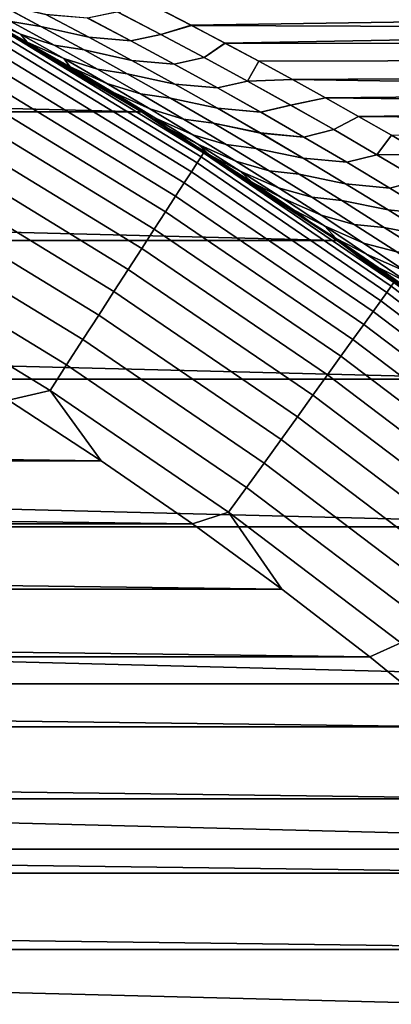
# Model space of a CAD drawing. Header units: metres. Extents: x -22 to 95, y -240 to 22.
# Tile 130 of 180: x 11.06 to 12.83, y 14.42 to 19.11. Entities that reach past the tile are written whole.
import ezdxf

# ---------------------------------------------------------------- set-up
doc = ezdxf.new("R2010")
doc.units = ezdxf.units.M
doc.layers.add('solid_10_151_013_XXX', color=7, linetype='CONTINUOUS')

msp = doc.modelspace()

# ---------------------------------------------------------------- linework, layer by layer
at = {"layer": 'solid_10_151_013_XXX'}
for points in [[(11.401202, 19.321581, 74.569916), (11.197664, 19.421125, 74.776665), (38, 19.472612, 74.885872), (38, 18.97739, 73.895119)], [(11.712414, 19.16507, 93.744232), (11.87272, 19.082386, 93.905182), (38, 19.472612, 93.114128)], [(11.87272, 19.082386, 93.905182), (12.033831, 18.997803, 94.066452), (38, 19.472612, 93.114128)], [(12.194837, 18.911736, 94.227234), (38, 18.97739, 94.104881), (38, 19.472612, 93.114128), (12.033831, 18.997803, 94.066452)], [(11.556836, 19.243959, 74.412506), (11.401202, 19.321581, 74.569916), (38, 18.97739, 73.895119)], [(-11.63683, 18.67041), (-10.676941, 19.23546), (11.63683, 18.67041)], [(-10.676941, 19.23546), (10.676941, 19.23546), (11.63683, 18.67041)], [(10.676642, 19.235626, 133.5), (11.637208, 18.670174, 133.5), (10.918994, 19.099098, 94.868958), (10.763645, 19.187078, 94.683029)], [(10.996388, 19.046303, 133.647018), (11.637208, 18.670174, 133.5), (10.676642, 19.235626, 133.5)], [(11.691914, 18.635963, 72.212868), (11.63683, 18.67041), (10.676941, 19.23546), (11.555826, 18.720654, 72.373787)], [(11.539668, 18.730618, 72.392914), (11.555826, 18.720654, 72.373787), (10.676941, 19.23546)], [(11.385812, 18.824539, 72.575264), (11.539668, 18.730618, 72.392914), (10.676941, 19.23546)], [(11.23074, 18.917465, 72.759445), (11.385812, 18.824539, 72.575264), (10.676941, 19.23546)], [(11.07493, 19.009102, 72.944931), (11.23074, 18.917465, 72.759445), (10.676941, 19.23546)], [(10.918874, 19.099167, 73.13118), (11.07493, 19.009102, 72.944931), (10.676941, 19.23546)], [(11.714858, 19.163824, 74.253319), (11.556836, 19.243959, 74.412506), (38, 18.97739, 73.895119)], [(11.157693, 19.076649, 73.785881), (11.014986, 19.100832, 73.668365), (10.808903, 19.211384, 73.875389), (10.951667, 19.185909, 73.992607)], [(10.808939, 19.211365, 94.124641), (11.015023, 19.100813, 94.331665), (11.157754, 19.076616, 94.214172), (10.951729, 19.185879, 94.007454)], [(11.38561, 19.025749, 73.819191), (11.157693, 19.076649, 73.785881), (10.951667, 19.185909, 73.992607), (11.180646, 19.13418, 74.024452)], [(10.951729, 19.185879, 94.007454), (11.157754, 19.076616, 94.214172), (11.385815, 19.02564, 94.181015), (11.180855, 19.134071, 93.975746)], [(10.854601, 19.153906, 73.571915), (11.060742, 19.039875, 73.365189), (10.888698, 19.118374, 73.285446)], [(11.220776, 18.988008, 73.462486), (11.060742, 19.039875, 73.365189), (10.854601, 19.153906, 73.571915), (11.014986, 19.100832, 73.668365)], [(10.854616, 19.153898, 94.428093), (11.060756, 19.039867, 94.634827), (11.220811, 18.987989, 94.537544), (11.015023, 19.100813, 94.331665)], [(10.8887, 19.118372, 94.714554), (11.060756, 19.039867, 94.634827), (10.854616, 19.153898, 94.428093)], [(11.521252, 19.146475, 74.200424), (11.728021, 19.038927, 73.993088), (11.585632, 19.00831, 73.879143), (11.378972, 19.117039, 74.086037)], [(11.728224, 19.03882, 94.007118), (11.52146, 19.146368, 93.799774), (11.37918, 19.116932, 93.914169), (11.585836, 19.008202, 94.121063)], [(11.521252, 19.146475, 74.200424), (11.714858, 19.163824, 74.253319), (11.874459, 19.081486, 74.093086), (11.728021, 19.038927, 73.993088)], [(11.52146, 19.146368, 93.799774), (11.728224, 19.03882, 94.007118), (11.87272, 19.082386, 93.905182), (11.712414, 19.16507, 93.744232)], [(11.874459, 19.081486, 74.093086), (11.714858, 19.163824, 74.253319), (38, 18.97739, 73.895119)], [(11.060742, 19.039875, 73.365189), (11.09275, 19.002258, 73.080917), (10.918874, 19.099167, 73.13118), (10.888698, 19.118374, 73.285446)], [(11.060756, 19.039867, 94.634827), (10.8887, 19.118372, 94.714554), (10.918994, 19.099098, 94.868958), (11.092752, 19.002256, 94.91909)], [(11.09275, 19.002258, 73.080917), (11.07493, 19.009102, 72.944931), (10.918874, 19.099167, 73.13118)], [(11.637208, 18.670174, 133.5), (11.074638, 19.009272, 95.054718), (10.918994, 19.099098, 94.868958)], [(11.092752, 19.002256, 94.91909), (10.918994, 19.099098, 94.868958), (11.074638, 19.009272, 95.054718)], [(11.363442, 18.965109, 73.580269), (11.220776, 18.988008, 73.462486), (11.014986, 19.100832, 73.668365), (11.157693, 19.076649, 73.785881)], [(11.015023, 19.100813, 94.331665), (11.220811, 18.987989, 94.537544), (11.363502, 18.965076, 94.419792), (11.157754, 19.076616, 94.214172)], [(11.585632, 19.00831, 73.879143), (11.38561, 19.025749, 73.819191), (11.180646, 19.13418, 74.024452), (11.378972, 19.117039, 74.086037)], [(11.180855, 19.134071, 93.975746), (11.385815, 19.02564, 94.181015), (11.585836, 19.008202, 94.121063), (11.37918, 19.116932, 93.914169)], [(11.932099, 18.474503, 133.647018), (10.996388, 19.046303, 133.647018), (10.985575, 19.027573, 133.792786), (11.920365, 18.456335, 133.792786)], [(11.932099, 18.474503, 133.647018), (11.637208, 18.670174, 133.5), (10.996388, 19.046303, 133.647018)], [(11.590301, 18.915049, 73.614983), (11.363442, 18.965109, 73.580269), (11.157693, 19.076649, 73.785881), (11.38561, 19.025749, 73.819191)], [(11.157754, 19.076616, 94.214172), (11.363502, 18.965076, 94.419792), (11.590502, 18.914938, 94.385223), (11.385815, 19.02564, 94.181015)], [(11.934539, 18.929035, 73.786743), (11.728021, 19.038927, 73.993088), (11.874459, 19.081486, 74.093086), (12.034831, 18.997278, 73.932556)], [(11.728224, 19.03882, 94.007118), (11.934739, 18.928926, 94.213463), (12.033831, 18.997803, 94.066452), (11.87272, 19.082386, 93.905182)], [(12.034831, 18.997278, 73.932556), (11.874459, 19.081486, 74.093086), (38, 18.97739, 73.895119)], [(11.900928, 18.426241, 133.935715), (10.967663, 18.99655, 133.935715), (10.942825, 18.953529, 134.074432), (11.873978, 18.384514, 134.074432)], [(11.920365, 18.456335, 133.792786), (10.985575, 19.027573, 133.792786), (10.967663, 18.99655, 133.935715), (11.900928, 18.426241, 133.935715)], [(11.060742, 19.039875, 73.365189), (11.266535, 18.923565, 73.159637), (11.09275, 19.002258, 73.080917)], [(11.426229, 18.872906, 73.257744), (11.266535, 18.923565, 73.159637), (11.060742, 19.039875, 73.365189), (11.220776, 18.988008, 73.462486)], [(11.060756, 19.039867, 94.634827), (11.266547, 18.923555, 94.840378), (11.426263, 18.872885, 94.742294), (11.220811, 18.987989, 94.537544)], [(11.092752, 19.002256, 94.91909), (11.266547, 18.923555, 94.840378), (11.060756, 19.039867, 94.634827)], [(11.637208, 18.670174, 133.5), (11.230088, 18.917852, 95.239784), (11.074638, 19.009272, 95.054718)], [(11.296416, 18.8839, 95.122444), (11.074638, 19.009272, 95.054718), (11.230088, 18.917852, 95.239784)], [(11.266547, 18.923555, 94.840378), (11.092752, 19.002256, 94.91909), (11.074638, 19.009272, 95.054718), (11.296416, 18.8839, 95.122444)], [(11.296413, 18.883902, 72.877556), (11.23074, 18.917465, 72.759445), (11.07493, 19.009102, 72.944931)], [(11.266535, 18.923565, 73.159637), (11.296413, 18.883902, 72.877556), (11.07493, 19.009102, 72.944931), (11.09275, 19.002258, 73.080917)], [(11.792023, 18.897257, 73.673279), (11.590301, 18.915049, 73.614983), (11.38561, 19.025749, 73.819191), (11.585632, 19.00831, 73.879143)], [(11.385815, 19.02564, 94.181015), (11.590502, 18.914938, 94.385223), (11.792222, 18.897146, 94.326927), (11.585836, 19.008202, 94.121063)], [(11.728021, 19.038927, 73.993088), (11.934539, 18.929035, 73.786743), (11.792023, 18.897257, 73.673279), (11.585632, 19.00831, 73.879143)], [(11.934739, 18.928926, 94.213463), (11.728224, 19.03882, 94.007118), (11.585836, 19.008202, 94.121063), (11.792222, 18.897146, 94.326927)], [(12.140762, 18.81679, 73.58139), (11.934539, 18.929035, 73.786743), (12.034831, 18.997278, 73.932556), (12.195163, 18.911564, 73.772453)], [(12.140962, 18.816681, 94.418808), (12.194837, 18.911736, 94.227234), (12.033831, 18.997803, 94.066452), (11.934739, 18.928926, 94.213463)], [(12.195163, 18.911564, 73.772453), (12.034831, 18.997278, 73.932556), (38, 18.97739, 73.895119)], [(11.873978, 18.384514, 134.074432), (10.942825, 18.953529, 134.074432), (10.911302, 18.89893, 134.207611), (11.839772, 18.331553, 134.207611)], [(11.568872, 18.85128, 73.375748), (11.426229, 18.872906, 73.257744), (11.220776, 18.988008, 73.462486), (11.363442, 18.965109, 73.580269)], [(11.220811, 18.987989, 94.537544), (11.426263, 18.872885, 94.742294), (11.568931, 18.851248, 94.624313), (11.363502, 18.965076, 94.419792)], [(11.794675, 18.802065, 73.411812), (11.568872, 18.85128, 73.375748), (11.363442, 18.965109, 73.580269), (11.590301, 18.915049, 73.614983)], [(11.363502, 18.965076, 94.419792), (11.568931, 18.851248, 94.624313), (11.794874, 18.801952, 94.588387), (11.590502, 18.914938, 94.385223)], [(12.194837, 18.911736, 94.227234), (12.354826, 18.824623, 94.386703), (38, 18.97739, 94.104881)], [(12.354646, 18.824724, 73.61348), (12.195163, 18.911564, 73.772453), (38, 18.97739, 73.895119), (38, 18.432438, 72.932243)], [(12.354826, 18.824623, 94.386703), (12.512916, 18.736925, 94.544083), (38, 18.97739, 94.104881)], [(12.512916, 18.736925, 94.544083), (12.670091, 18.648214, 94.700188), (38, 18.97739, 94.104881)], [(12.670091, 18.648214, 94.700188), (12.827073, 18.558149, 94.855644), (38, 18.97739, 94.104881)], [(11.637208, 18.670174, 133.5), (11.384868, 18.825111, 95.423622), (11.230088, 18.917852, 95.239784)], [(11.499655, 18.763292, 95.324638), (11.296416, 18.8839, 95.122444), (11.230088, 18.917852, 95.239784), (11.384868, 18.825111, 95.423622)], [(11.296413, 18.883902, 72.877556), (11.49965, 18.763294, 72.675369), (11.385812, 18.824539, 72.575264), (11.23074, 18.917465, 72.759445)], [(11.266535, 18.923565, 73.159637), (11.471937, 18.804964, 72.955246), (11.296413, 18.883902, 72.877556)], [(11.631304, 18.755512, 73.054115), (11.471937, 18.804964, 72.955246), (11.266535, 18.923565, 73.159637), (11.426229, 18.872906, 73.257744)], [(11.266547, 18.923555, 94.840378), (11.471951, 18.804956, 95.044769), (11.631339, 18.755493, 94.945923), (11.426263, 18.872885, 94.742294)], [(11.296416, 18.8839, 95.122444), (11.471951, 18.804956, 95.044769), (11.266547, 18.923555, 94.840378)], [(11.998097, 18.783867, 73.468437), (11.794675, 18.802065, 73.411812), (11.590301, 18.915049, 73.614983), (11.792023, 18.897257, 73.673279)], [(11.590502, 18.914938, 94.385223), (11.794874, 18.801952, 94.588387), (11.998296, 18.783754, 94.531761), (11.792222, 18.897146, 94.326927)], [(11.934539, 18.929035, 73.786743), (12.140762, 18.81679, 73.58139), (11.998097, 18.783867, 73.468437), (11.792023, 18.897257, 73.673279)], [(12.140962, 18.816681, 94.418808), (11.934739, 18.928926, 94.213463), (11.792222, 18.897146, 94.326927), (11.998296, 18.783754, 94.531761)], [(12.140762, 18.81679, 73.58139), (12.195163, 18.911564, 73.772453), (12.354646, 18.824724, 73.61348)], [(12.140962, 18.816681, 94.418808), (12.354826, 18.824623, 94.386703), (12.194837, 18.911736, 94.227234)], [(11.839772, 18.331553, 134.207611), (10.911302, 18.89893, 134.207611), (10.873398, 18.833277, 134.333969), (11.798642, 18.267872, 134.333969)], [(11.676911, 18.684069, 72.752007), (11.49965, 18.763294, 72.675369), (11.296413, 18.883902, 72.877556), (11.471937, 18.804964, 72.955246)], [(11.296416, 18.8839, 95.122444), (11.499655, 18.763292, 95.324638), (11.676928, 18.684059, 95.248009), (11.471951, 18.804956, 95.044769)], [(11.773941, 18.735155, 73.17231), (11.631304, 18.755512, 73.054115), (11.426229, 18.872906, 73.257744), (11.568872, 18.85128, 73.375748)], [(11.426263, 18.872885, 94.742294), (11.631339, 18.755493, 94.945923), (11.774, 18.735121, 94.827744), (11.568931, 18.851248, 94.624313)], [(11.798642, 18.267872, 134.333969), (10.873398, 18.833277, 134.333969), (10.829477, 18.757206, 134.452271), (11.750985, 18.194084, 134.452271)], [(11.637208, 18.670174, 133.5), (11.538507, 18.731335, 95.605713), (11.384868, 18.825111, 95.423622)], [(11.499655, 18.763292, 95.324638), (11.384868, 18.825111, 95.423622), (11.538507, 18.731335, 95.605713)], [(11.702426, 18.640427, 72.474335), (11.539668, 18.730618, 72.392914), (11.385812, 18.824539, 72.575264), (11.49965, 18.763294, 72.675369)], [(11.998693, 18.68679, 73.209686), (11.773941, 18.735155, 73.17231), (11.568872, 18.85128, 73.375748), (11.794675, 18.802065, 73.411812)], [(11.568931, 18.851248, 94.624313), (11.774, 18.735121, 94.827744), (11.998891, 18.686678, 94.790504), (11.794874, 18.801952, 94.588387)], [(12.140762, 18.81679, 73.58139), (12.346649, 18.702181, 73.377029), (12.203816, 18.668129, 73.264626), (11.998097, 18.783867, 73.468437)], [(12.346848, 18.702068, 94.623161), (12.140962, 18.816681, 94.418808), (11.998296, 18.783754, 94.531761), (12.204015, 18.668016, 94.735565)], [(12.140762, 18.81679, 73.58139), (12.354646, 18.824724, 73.61348), (12.512498, 18.737156, 73.456329), (12.346649, 18.702181, 73.377029)], [(12.140962, 18.816681, 94.418808), (12.346848, 18.702068, 94.623161), (12.512916, 18.736925, 94.544083), (12.354826, 18.824623, 94.386703)], [(12.512498, 18.737156, 73.456329), (12.354646, 18.824724, 73.61348), (38, 18.432438, 72.932243)], [(11.835963, 18.635822, 72.851608), (11.676911, 18.684069, 72.752007), (11.471937, 18.804964, 72.955246), (11.631304, 18.755512, 73.054115)], [(11.471951, 18.804956, 95.044769), (11.676928, 18.684059, 95.248009), (11.835999, 18.635801, 95.148422), (11.631339, 18.755493, 94.945923)], [(11.881422, 18.560865, 72.549919), (11.702426, 18.640427, 72.474335), (11.49965, 18.763294, 72.675369), (11.676911, 18.684069, 72.752007)], [(11.702432, 18.640423, 95.525665), (11.499655, 18.763292, 95.324638), (11.538507, 18.731335, 95.605713), (11.555826, 18.720654, 95.626213)], [(11.499655, 18.763292, 95.324638), (11.702432, 18.640423, 95.525665), (11.881437, 18.560856, 95.450096), (11.676928, 18.684059, 95.248009)], [(12.203816, 18.668129, 73.264626), (11.998693, 18.68679, 73.209686), (11.794675, 18.802065, 73.411812), (11.998097, 18.783867, 73.468437)], [(11.794874, 18.801952, 94.588387), (11.998891, 18.686678, 94.790504), (12.204015, 18.668016, 94.735565), (11.998296, 18.783754, 94.531761)], [(11.750985, 18.194084, 134.452271), (10.829477, 18.757206, 134.452271), (10.779965, 18.671448, 134.561386), (11.69726, 18.110901, 134.561386)], [(11.637208, 18.670174, 133.5), (11.555826, 18.720654, 95.626213), (11.538507, 18.731335, 95.605713)], [(11.702426, 18.640427, 72.474335), (11.555826, 18.720654, 72.373787), (11.539668, 18.730618, 72.392914)], [(11.702426, 18.640427, 72.474335), (11.758365, 18.594334, 72.17289), (11.691914, 18.635963, 72.212868), (11.555826, 18.720654, 72.373787)], [(11.637208, 18.670174, 133.5), (11.690624, 18.636772, 95.785599), (11.555826, 18.720654, 95.626213)], [(11.702432, 18.640423, 95.525665), (11.555826, 18.720654, 95.626213), (11.690624, 18.636772, 95.785599), (11.758368, 18.594332, 95.82711)], [(11.97861, 18.616724, 72.969963), (11.835963, 18.635822, 72.851608), (11.631304, 18.755512, 73.054115), (11.773941, 18.735155, 73.17231)], [(11.631339, 18.755493, 94.945923), (11.835999, 18.635801, 95.148422), (11.97867, 18.61669, 95.03009), (11.774, 18.735121, 94.827744)], [(12.202316, 18.569216, 73.008606), (11.97861, 18.616724, 72.969963), (11.773941, 18.735155, 73.17231), (11.998693, 18.68679, 73.209686)], [(11.774, 18.735121, 94.827744), (11.97867, 18.61669, 95.03009), (12.202513, 18.569101, 94.991585), (11.998891, 18.686678, 94.790504)], [(12.55216, 18.585196, 73.173668), (12.346649, 18.702181, 73.377029), (12.512498, 18.737156, 73.456329), (12.669711, 18.648424, 73.300171)], [(12.346848, 18.702068, 94.623161), (12.552356, 18.585083, 94.826523), (12.670091, 18.648214, 94.700188), (12.512916, 18.736925, 94.544083)], [(12.669711, 18.648424, 73.300171), (12.512498, 18.737156, 73.456329), (38, 18.432438, 72.932243)], [(-12.567911, 18.056787), (-11.63683, 18.67041), (12.567911, 18.056787)], [(-11.63683, 18.67041), (11.63683, 18.67041), (12.567911, 18.056787)], [(11.69726, 18.110901, 134.561386), (10.779965, 18.671448, 134.561386), (10.72534, 18.576834, 134.660263), (11.637986, 18.019127, 134.660263)], [(12.584811, 18.045013, 71.165215), (12.567911, 18.056787), (11.63683, 18.67041), (12.438504, 18.146173, 71.336098)], [(12.291138, 18.246313, 71.508469), (12.438504, 18.146173, 71.336098), (11.63683, 18.67041)], [(12.142753, 18.345396, 71.682335), (12.291138, 18.246313, 71.508469), (11.63683, 18.67041)], [(11.993391, 18.443388, 71.857689), (12.142753, 18.345396, 71.682335), (11.63683, 18.67041)], [(11.843098, 18.540255, 72.034538), (11.993391, 18.443388, 71.857689), (11.63683, 18.67041)], [(11.691914, 18.635963, 72.212868), (11.843098, 18.540255, 72.034538), (11.63683, 18.67041)], [(11.637208, 18.670174, 133.5), (12.5679, 18.056797, 133.5), (11.841803, 18.541082, 95.963913), (11.690624, 18.636772, 95.785599)], [(11.932099, 18.474503, 133.647018), (12.5679, 18.056797, 133.5), (11.637208, 18.670174, 133.5)], [(12.040171, 18.513824, 72.650215), (11.881422, 18.560865, 72.549919), (11.676911, 18.684069, 72.752007), (11.835963, 18.635822, 72.851608)], [(11.676928, 18.684059, 95.248009), (11.881437, 18.560856, 95.450096), (12.040206, 18.513803, 95.349815), (11.835999, 18.635801, 95.148422)], [(12.409142, 18.550035, 73.061844), (12.202316, 18.569216, 73.008606), (11.998693, 18.68679, 73.209686), (12.203816, 18.668129, 73.264626)], [(11.998891, 18.686678, 94.790504), (12.202513, 18.569101, 94.991585), (12.409337, 18.549921, 94.938347), (12.204015, 18.668016, 94.735565)], [(12.346649, 18.702181, 73.377029), (12.55216, 18.585196, 73.173668), (12.409142, 18.550035, 73.061844), (12.203816, 18.668129, 73.264626)], [(12.552356, 18.585083, 94.826523), (12.346848, 18.702068, 94.623161), (12.204015, 18.668016, 94.735565), (12.409337, 18.549921, 94.938347)], [(11.758368, 18.594332, 95.82711), (11.690624, 18.636772, 95.785599), (11.841803, 18.541082, 95.963913)], [(11.758365, 18.594334, 72.17289), (11.843098, 18.540255, 72.034538), (11.691914, 18.635963, 72.212868)], [(11.702426, 18.640427, 72.474335), (11.904705, 18.515289, 72.274475), (11.758365, 18.594334, 72.17289)], [(12.085431, 18.435345, 72.348984), (11.904705, 18.515289, 72.274475), (11.702426, 18.640427, 72.474335), (11.881422, 18.560865, 72.549919)], [(11.702432, 18.640423, 95.525665), (11.904709, 18.515287, 95.725525), (12.085445, 18.435337, 95.651031), (11.881437, 18.560856, 95.450096)], [(11.758368, 18.594332, 95.82711), (11.904709, 18.515287, 95.725525), (11.702432, 18.640423, 95.525665)], [(12.182842, 18.495975, 72.768692), (12.040171, 18.513824, 72.650215), (11.835963, 18.635822, 72.851608), (11.97861, 18.616724, 72.969963)], [(11.835999, 18.635801, 95.148422), (12.040206, 18.513803, 95.349815), (12.1829, 18.495941, 95.231361), (11.97867, 18.61669, 95.03009)], [(12.757255, 18.465824, 72.971306), (12.55216, 18.585196, 73.173668), (12.669711, 18.648424, 73.300171), (12.826927, 18.558224, 73.144478)], [(12.757446, 18.465714, 95.028885), (12.827073, 18.558149, 94.855644), (12.670091, 18.648214, 94.700188), (12.552356, 18.585083, 94.826523)], [(12.826927, 18.558224, 73.144478), (12.669711, 18.648424, 73.300171), (38, 18.432438, 72.932243)], [(11.637986, 18.019127, 134.660263), (10.72534, 18.576834, 134.660263), (10.666126, 18.474274, 134.74794), (11.573734, 17.919645, 134.74794)], [(11.904705, 18.515289, 72.274475), (11.960464, 18.46567, 71.973129), (11.843098, 18.540255, 72.034538), (11.758365, 18.594334, 72.17289)], [(11.904709, 18.515287, 95.725525), (11.758368, 18.594332, 95.82711), (11.841803, 18.541082, 95.963913), (11.960465, 18.465668, 96.026871)], [(12.405508, 18.449331, 72.808563), (12.182842, 18.495975, 72.768692), (11.97861, 18.616724, 72.969963), (12.202316, 18.569216, 73.008606)], [(11.97867, 18.61669, 95.03009), (12.1829, 18.495941, 95.231361), (12.405701, 18.449217, 95.191628), (12.202513, 18.569101, 94.991585)], [(12.55216, 18.585196, 73.173668), (12.757255, 18.465824, 72.971306), (12.614032, 18.429573, 72.860085), (12.409142, 18.550035, 73.061844)], [(12.757446, 18.465714, 95.028885), (12.552356, 18.585083, 94.826523), (12.409337, 18.549921, 94.938347), (12.614223, 18.429459, 95.140099)], [(12.5679, 18.056797, 133.5), (11.992189, 18.44417, 96.140869), (11.841803, 18.541082, 95.963913)], [(11.960465, 18.465668, 96.026871), (11.841803, 18.541082, 95.963913), (11.992189, 18.44417, 96.140869)], [(11.960464, 18.46567, 71.973129), (11.993391, 18.443388, 71.857689), (11.843098, 18.540255, 72.034538)], [(12.243889, 18.389507, 72.449944), (12.085431, 18.435345, 72.348984), (11.881422, 18.560865, 72.549919), (12.040171, 18.513824, 72.650215)], [(11.881437, 18.560856, 95.450096), (12.085445, 18.435337, 95.651031), (12.243922, 18.389488, 95.550095), (12.040206, 18.513803, 95.349815)], [(12.614032, 18.429573, 72.860085), (12.405508, 18.449331, 72.808563), (12.202316, 18.569216, 73.008606), (12.409142, 18.550035, 73.061844)], [(12.202513, 18.569101, 94.991585), (12.405701, 18.449217, 95.191628), (12.614223, 18.429459, 95.140099), (12.409337, 18.549921, 94.938347)], [(12.757255, 18.465824, 72.971306), (12.826927, 18.558224, 73.144478), (12.983854, 18.466686, 72.989479)], [(12.757446, 18.465714, 95.028885), (12.983638, 18.466824, 95.010284), (12.827073, 18.558149, 94.855644)], [(11.904705, 18.515289, 72.274475), (12.106452, 18.387875, 72.075768), (11.960464, 18.46567, 71.973129)], [(12.288903, 18.307501, 72.1492), (12.106452, 18.387875, 72.075768), (11.904705, 18.515289, 72.274475), (12.085431, 18.435345, 72.348984)], [(11.904709, 18.515287, 95.725525), (12.106455, 18.387873, 95.924232), (12.288915, 18.307493, 95.850815), (12.085445, 18.435337, 95.651031)], [(11.960465, 18.465668, 96.026871), (12.106455, 18.387873, 95.924232), (11.904709, 18.515287, 95.725525)], [(12.3866, 18.372902, 72.568512), (12.243889, 18.389507, 72.449944), (12.040171, 18.513824, 72.650215), (12.182842, 18.495975, 72.768692)], [(12.040206, 18.513803, 95.349815), (12.243922, 18.389488, 95.550095), (12.386656, 18.372868, 95.431541), (12.1829, 18.495941, 95.231361)], [(12.608231, 18.327126, 72.609566), (12.3866, 18.372902, 72.568512), (12.182842, 18.495975, 72.768692), (12.405508, 18.449331, 72.808563)], [(12.1829, 18.495941, 95.231361), (12.386656, 18.372868, 95.431541), (12.608419, 18.327011, 95.390617), (12.405701, 18.449217, 95.191628)], [(11.573734, 17.919645, 134.74794), (10.666126, 18.474274, 134.74794), (10.602898, 18.364758, 134.823578), (11.505125, 17.813417, 134.823578)], [(12.82552, 17.839211, 133.792786), (11.920365, 18.456335, 133.792786), (11.900928, 18.426241, 133.935715), (12.804607, 17.810123, 133.935715)], [(12.838144, 17.856771, 133.647018), (11.932099, 18.474503, 133.647018), (11.920365, 18.456335, 133.792786), (12.82552, 17.839211, 133.792786)], [(12.838144, 17.856771, 133.647018), (12.5679, 18.056797, 133.5), (11.932099, 18.474503, 133.647018)], [(12.106452, 18.387875, 72.075768), (12.161987, 18.334715, 71.774567), (11.993391, 18.443388, 71.857689), (11.960464, 18.46567, 71.973129)], [(12.106455, 18.387873, 95.924232), (11.960465, 18.465668, 96.026871), (11.992189, 18.44417, 96.140869), (12.161987, 18.334713, 96.225433)], [(12.5679, 18.056797, 133.5), (12.141704, 18.34609, 96.316406), (11.992189, 18.44417, 96.140869)], [(12.161987, 18.334713, 96.225433), (11.992189, 18.44417, 96.140869), (12.141704, 18.34609, 96.316406)], [(12.161987, 18.334715, 71.774567), (12.142753, 18.345396, 71.682335), (11.993391, 18.443388, 71.857689)], [(12.44708, 18.262865, 72.250786), (12.288903, 18.307501, 72.1492), (12.085431, 18.435345, 72.348984), (12.243889, 18.389507, 72.449944)], [(12.085445, 18.435337, 95.651031), (12.288915, 18.307493, 95.850815), (12.447111, 18.262846, 95.749252), (12.243922, 18.389488, 95.550095)], [(12.81845, 18.306732, 72.659363), (12.608231, 18.327126, 72.609566), (12.405508, 18.449331, 72.808563), (12.614032, 18.429573, 72.860085)], [(12.405701, 18.449217, 95.191628), (12.608419, 18.327011, 95.390617), (12.818636, 18.30662, 95.34082), (12.614223, 18.429459, 95.140099)], [(12.757255, 18.465824, 72.971306), (12.961893, 18.344057, 72.769936), (12.81845, 18.306732, 72.659363), (12.614032, 18.429573, 72.860085)], [(12.96208, 18.343945, 95.230247), (12.757446, 18.465714, 95.028885), (12.614223, 18.429459, 95.140099), (12.818636, 18.30662, 95.34082)], [(12.757255, 18.465824, 72.971306), (12.983854, 18.466686, 72.989479), (13.140201, 18.373945, 72.835403), (12.961893, 18.344057, 72.769936)], [(12.757446, 18.465714, 95.028885), (12.96208, 18.343945, 95.230247), (13.139562, 18.37434, 95.16394), (12.983638, 18.466824, 95.010284)], [(12.804607, 17.810123, 133.935715), (11.900928, 18.426241, 133.935715), (11.873978, 18.384514, 134.074432), (12.77561, 17.769791, 134.074432)], [(12.106452, 18.387875, 72.075768), (12.307632, 18.258175, 71.878227), (12.161987, 18.334715, 71.774567)], [(12.4918, 18.177322, 71.950569), (12.307632, 18.258175, 71.878227), (12.106452, 18.387875, 72.075768), (12.288903, 18.307501, 72.1492)], [(12.106455, 18.387873, 95.924232), (12.307633, 18.258173, 96.12178), (12.491811, 18.177315, 96.049438), (12.288915, 18.307493, 95.850815)], [(12.161987, 18.334713, 96.225433), (12.307633, 18.258173, 96.12178), (12.106455, 18.387873, 95.924232)], [(12.589845, 18.247492, 72.369415), (12.44708, 18.262865, 72.250786), (12.243889, 18.389507, 72.449944), (12.3866, 18.372902, 72.568512)], [(12.243922, 18.389488, 95.550095), (12.447111, 18.262846, 95.749252), (12.589897, 18.247458, 95.630638), (12.386656, 18.372868, 95.431541)], [(11.505125, 17.813417, 134.823578), (10.602898, 18.364758, 134.823578), (10.536264, 18.249344, 134.886444), (11.432821, 17.701469, 134.886444)], [(12.77561, 17.769791, 134.074432), (11.873978, 18.384514, 134.074432), (11.839772, 18.331553, 134.207611), (12.738807, 17.718601, 134.207611)], [(12.5679, 18.056797, 133.5), (12.290266, 18.246901, 96.490486), (12.141704, 18.34609, 96.316406)], [(12.362898, 18.201458, 96.422806), (12.161987, 18.334713, 96.225433), (12.141704, 18.34609, 96.316406), (12.290266, 18.246901, 96.490486)], [(12.161987, 18.334715, 71.774567), (12.362898, 18.20146, 71.577194), (12.291138, 18.246313, 71.508469), (12.142753, 18.345396, 71.682335)], [(12.810447, 18.202589, 72.411613), (12.589845, 18.247492, 72.369415), (12.3866, 18.372902, 72.568512), (12.608231, 18.327126, 72.609566)], [(12.386656, 18.372868, 95.431541), (12.589897, 18.247458, 95.630638), (12.810631, 18.202475, 95.58857), (12.608419, 18.327011, 95.390617)], [(12.961893, 18.344057, 72.769936), (13.166037, 18.219881, 72.56958), (13.022356, 18.181503, 72.459671), (12.81845, 18.306732, 72.659363)], [(13.166219, 18.219769, 95.430603), (12.96208, 18.343945, 95.230247), (12.818636, 18.30662, 95.34082), (13.022538, 18.181389, 95.540504)], [(12.738807, 17.718601, 134.207611), (11.839772, 18.331553, 134.207611), (11.798642, 18.267872, 134.333969), (12.694554, 17.657049, 134.333969)], [(12.508209, 18.126179, 71.681847), (12.362898, 18.20146, 71.577194), (12.161987, 18.334715, 71.774567), (12.307632, 18.258175, 71.878227)], [(12.161987, 18.334713, 96.225433), (12.362898, 18.201458, 96.422806), (12.50821, 18.126177, 96.318153), (12.307633, 18.258173, 96.12178)], [(12.649708, 18.133886, 72.05275), (12.4918, 18.177322, 71.950569), (12.288903, 18.307501, 72.1492), (12.44708, 18.262865, 72.250786)], [(12.288915, 18.307493, 95.850815), (12.491811, 18.177315, 96.049438), (12.649737, 18.133867, 95.947281), (12.447111, 18.262846, 95.749252)], [(13.022356, 18.181503, 72.459671), (12.810447, 18.202589, 72.411613), (12.608231, 18.327126, 72.609566), (12.81845, 18.306732, 72.659363)], [(12.608419, 18.327011, 95.390617), (12.810631, 18.202475, 95.58857), (13.022538, 18.181389, 95.540504), (12.818636, 18.30662, 95.34082)], [(11.432821, 17.701469, 134.886444), (10.536264, 18.249344, 134.886444), (10.466867, 18.129147, 134.935928), (11.35752, 17.584881, 134.935928)], [(12.694554, 17.657049, 134.333969), (11.798642, 18.267872, 134.333969), (11.750985, 18.194084, 134.452271), (12.643278, 17.58573, 134.452271)], [(12.5679, 18.056797, 133.5), (12.437799, 18.146656, 96.663063), (12.290266, 18.246901, 96.490486)], [(12.362898, 18.201458, 96.422806), (12.290266, 18.246901, 96.490486), (12.437799, 18.146656, 96.663063)], [(12.362898, 18.20146, 71.577194), (12.438504, 18.146173, 71.336098), (12.291138, 18.246313, 71.508469)], [(12.694086, 18.044798, 71.753098), (12.508209, 18.126179, 71.681847), (12.307632, 18.258175, 71.878227), (12.4918, 18.177322, 71.950569)], [(12.307633, 18.258173, 96.12178), (12.50821, 18.126177, 96.318153), (12.694097, 18.04479, 96.24691), (12.491811, 18.177315, 96.049438)], [(12.79254, 18.119736, 72.17141), (12.649708, 18.133886, 72.05275), (12.44708, 18.262865, 72.250786), (12.589845, 18.247492, 72.369415)], [(12.447111, 18.262846, 95.749252), (12.649737, 18.133867, 95.947281), (12.792591, 18.119701, 95.828644), (12.589897, 18.247458, 95.630638)], [(13.012118, 18.075712, 72.214714), (12.79254, 18.119736, 72.17141), (12.589845, 18.247492, 72.369415), (12.810447, 18.202589, 72.411613)], [(12.589897, 18.247458, 95.630638), (12.792591, 18.119701, 95.828644), (13.0123, 18.075596, 95.785461), (12.810631, 18.202475, 95.58857)], [(12.508209, 18.126179, 71.681847), (12.563165, 18.065895, 71.38102), (12.438504, 18.146173, 71.336098), (12.362898, 18.20146, 71.577194)], [(12.50821, 18.126177, 96.318153), (12.362898, 18.201458, 96.422806), (12.437799, 18.146656, 96.663063), (12.563164, 18.065895, 96.618973)], [(13.225712, 18.053875, 72.261024), (13.012118, 18.075712, 72.214714), (12.810447, 18.202589, 72.411613), (13.022356, 18.181503, 72.459671)], [(12.810631, 18.202475, 95.58857), (13.0123, 18.075596, 95.785461), (13.225892, 18.053761, 95.739151), (13.022538, 18.181389, 95.540504)], [(12.643278, 17.58573, 134.452271), (11.750985, 18.194084, 134.452271), (11.69726, 18.110901, 134.561386), (12.585473, 17.505327, 134.561386)], [(12.851735, 18.002562, 71.855835), (12.694086, 18.044798, 71.753098), (12.4918, 18.177322, 71.950569), (12.649708, 18.133886, 72.05275)], [(12.491811, 18.177315, 96.049438), (12.694097, 18.04479, 96.24691), (12.851765, 18.002542, 96.144196), (12.649737, 18.133867, 95.947281)], [(11.35752, 17.584881, 134.935928), (10.466867, 18.129147, 134.935928), (10.395379, 18.005323, 134.971558), (11.279948, 17.464775, 134.971558)], [(12.585473, 17.505327, 134.561386), (11.69726, 18.110901, 134.561386), (11.637986, 18.019127, 134.660263), (12.521698, 17.416622, 134.660263)], [(12.5679, 18.056797, 133.5), (12.584226, 18.045422, 96.834091), (12.437799, 18.146656, 96.663063)], [(12.563164, 18.065895, 96.618973), (12.437799, 18.146656, 96.663063), (12.584226, 18.045422, 96.834091)], [(12.563165, 18.065895, 71.38102), (12.584811, 18.045013, 71.165215), (12.438504, 18.146173, 71.336098)], [(12.508209, 18.126179, 71.681847), (12.70815, 17.991877, 71.486626), (12.563165, 18.065895, 71.38102)], [(12.895727, 17.90992, 71.556786), (12.70815, 17.991877, 71.486626), (12.508209, 18.126179, 71.681847), (12.694086, 18.044798, 71.753098)], [(12.50821, 18.126177, 96.318153), (12.708151, 17.991877, 96.513367), (12.895737, 17.909914, 96.443222), (12.694097, 18.04479, 96.24691)], [(12.563164, 18.065895, 96.618973), (12.708151, 17.991877, 96.513367), (12.50821, 18.126177, 96.318153)], [(12.994648, 17.989622, 71.974495), (12.851735, 18.002562, 71.855835), (12.649708, 18.133886, 72.05275), (12.79254, 18.119736, 72.17141)], [(12.649737, 18.133867, 95.947281), (12.851765, 18.002542, 96.144196), (12.994699, 17.98959, 96.025551), (12.792591, 18.119701, 95.828644)], [(13.213211, 17.946484, 72.018875), (12.994648, 17.989622, 71.974495), (12.79254, 18.119736, 72.17141), (13.012118, 18.075712, 72.214714)], [(12.792591, 18.119701, 95.828644), (12.994699, 17.98959, 96.025551), (13.213388, 17.946367, 95.981293), (13.0123, 18.075596, 95.785461)], [(12.563164, 18.065895, 96.618973), (12.584226, 18.045422, 96.834091), (12.76275, 17.928015, 96.813942)], [(12.563164, 18.065895, 96.618973), (12.76275, 17.928015, 96.813942), (12.907421, 17.855263, 96.707405), (12.708151, 17.991877, 96.513367)], [(12.563165, 18.065895, 71.38102), (12.762752, 17.928013, 71.18605), (12.584811, 18.045013, 71.165215)], [(12.907421, 17.855263, 71.292587), (12.762752, 17.928013, 71.18605), (12.563165, 18.065895, 71.38102), (12.70815, 17.991877, 71.486626)], [(-13.466738, 17.396746), (-12.567911, 18.056787), (13.466738, 17.396746)], [(-12.567911, 18.056787), (12.567911, 18.056787), (13.466738, 17.396746)], [(12.521698, 17.416622, 134.660263), (11.637986, 18.019127, 134.660263), (11.573734, 17.919645, 134.74794), (12.452568, 17.320467, 134.74794)], [(12.5679, 18.056797, 133.5), (13.466331, 17.397066, 133.5), (12.729504, 17.943237, 97.003548), (12.584226, 18.045422, 96.834091)], [(12.838144, 17.856771, 133.647018), (13.466331, 17.397066, 133.5), (12.5679, 18.056797, 133.5)], [(13.579324, 17.309013, 70.010773), (13.466738, 17.396746), (12.567911, 18.056787), (13.440698, 17.416878, 70.171043)], [(13.300822, 17.52393, 70.332924), (13.440698, 17.416878, 70.171043), (12.567911, 18.056787)], [(13.159759, 17.63011, 70.496376), (13.300822, 17.52393, 70.332924), (12.567911, 18.056787)], [(13.017565, 17.735359, 70.661377), (13.159759, 17.63011, 70.496376), (12.567911, 18.056787)], [(12.874305, 17.839626, 70.827866), (13.017565, 17.735359, 70.661377), (12.567911, 18.056787)], [(12.825768, 17.874554, 70.884346), (12.874305, 17.839626, 70.827866), (12.567911, 18.056787)], [(12.730042, 17.942854, 70.995827), (12.825768, 17.874554, 70.884346), (12.567911, 18.056787)], [(12.584811, 18.045013, 71.165215), (12.730042, 17.942854, 70.995827), (12.567911, 18.056787)], [(12.76275, 17.928015, 96.813942), (12.584226, 18.045422, 96.834091), (12.729504, 17.943237, 97.003548)], [(12.762752, 17.928013, 71.18605), (12.730042, 17.942854, 70.995827), (12.584811, 18.045013, 71.165215)], [(13.053128, 17.868879, 71.660049), (12.895727, 17.90992, 71.556786), (12.694086, 18.044798, 71.753098), (12.851735, 18.002562, 71.855835)], [(12.694097, 18.04479, 96.24691), (12.895737, 17.909914, 96.443222), (13.053157, 17.86886, 96.339973), (12.851765, 18.002542, 96.144196)], [(11.279948, 17.464775, 134.971558), (10.395379, 18.005323, 134.971558), (10.322487, 17.879072, 134.992981), (11.200853, 17.342314, 134.992981)], [(13.096688, 17.772676, 71.361641), (12.907421, 17.855263, 71.292587), (12.70815, 17.991877, 71.486626), (12.895727, 17.90992, 71.556786)], [(12.708151, 17.991877, 96.513367), (12.907421, 17.855263, 96.707405), (13.096697, 17.772673, 96.638367), (12.895737, 17.909914, 96.443222)], [(12.452568, 17.320467, 134.74794), (11.573734, 17.919645, 134.74794), (11.505125, 17.813417, 134.823578), (12.378749, 17.217793, 134.823578)], [(13.466331, 17.397066, 133.5), (12.825771, 17.874552, 97.115662), (12.729504, 17.943237, 97.003548)], [(12.961623, 17.787807, 97.007698), (12.76275, 17.928015, 96.813942), (12.729504, 17.943237, 97.003548), (12.825771, 17.874552, 97.115662)], [(12.762752, 17.928013, 71.18605), (12.961626, 17.787806, 70.992294), (12.825768, 17.874554, 70.884346), (12.730042, 17.942854, 70.995827)], [(12.76275, 17.928015, 96.813942), (12.961623, 17.787807, 97.007698), (13.105987, 17.716326, 96.900261), (12.907421, 17.855263, 96.707405)], [(13.105989, 17.716324, 71.099731), (12.961626, 17.787806, 70.992294), (12.762752, 17.928013, 71.18605), (12.907421, 17.855263, 71.292587)], [(11.200853, 17.342314, 134.992981), (10.322487, 17.879072, 134.992981), (11.002766, 17.297079, 135)], [(12.961626, 17.787806, 70.992294), (13.024185, 17.730734, 70.690842), (12.874305, 17.839626, 70.827866), (12.825768, 17.874554, 70.884346)], [(13.698788, 17.177736, 133.792786), (12.82552, 17.839211, 133.792786), (12.804607, 17.810123, 133.935715), (13.676452, 17.149727, 133.935715)], [(13.712273, 17.194645, 133.647018), (12.838144, 17.856771, 133.647018), (12.82552, 17.839211, 133.792786), (13.698788, 17.177736, 133.792786)], [(12.378749, 17.217793, 134.823578), (11.505125, 17.813417, 134.823578), (11.432821, 17.701469, 134.886444), (12.300955, 17.109587, 134.886444)], [(13.676452, 17.149727, 133.935715), (12.804607, 17.810123, 133.935715), (12.77561, 17.769791, 134.074432), (13.64548, 17.110889, 134.074432)], [(13.64548, 17.110889, 134.074432), (12.77561, 17.769791, 134.074432), (12.738807, 17.718601, 134.207611), (13.606171, 17.0616, 134.207611)], [(12.300955, 17.109587, 134.886444), (11.432821, 17.701469, 134.886444), (11.35752, 17.584881, 134.935928), (12.219935, 16.996895, 134.935928)], [(13.606171, 17.0616, 134.207611), (12.738807, 17.718601, 134.207611), (12.694554, 17.657049, 134.333969), (13.558905, 17.002329, 134.333969)], [(13.558905, 17.002329, 134.333969), (12.694554, 17.657049, 134.333969), (12.643278, 17.58573, 134.452271), (13.504138, 16.933653, 134.452271)], [(12.219935, 16.996895, 134.935928), (11.35752, 17.584881, 134.935928), (11.279948, 17.464775, 134.971558), (12.136474, 16.880806, 134.971558)], [(13.504138, 16.933653, 134.452271), (12.643278, 17.58573, 134.452271), (12.585473, 17.505327, 134.561386), (13.442397, 16.856234, 134.561386)], [(13.442397, 16.856234, 134.561386), (12.585473, 17.505327, 134.561386), (12.521698, 17.416622, 134.660263), (13.37428, 16.770817, 134.660263)], [(12.136474, 16.880806, 134.971558), (11.279948, 17.464775, 134.971558), (11.200853, 17.342314, 134.992981), (12.051373, 16.76244, 134.992981)], [(13.37428, 16.770817, 134.660263), (12.521698, 17.416622, 134.660263), (12.452568, 17.320467, 134.74794), (13.300442, 16.678226, 134.74794)], [(-14.330021, 16.692833), (-13.466738, 17.396746), (14.330021, 16.692833)], [(-13.466738, 17.396746), (13.466738, 17.396746), (14.330021, 16.692833)], [(11.200853, 17.342314, 134.992981), (11.002766, 17.297079, 135), (11.444545, 17.008009, 135)], [(12.051373, 16.76244, 134.992981), (11.200853, 17.342314, 134.992981), (11.444545, 17.008009, 135), (11.878654, 16.707706, 135)], [(13.300442, 16.678226, 134.74794), (12.452568, 17.320467, 134.74794), (12.378749, 17.217793, 134.823578), (13.221598, 16.579359, 134.823578)], [(11.444545, 17.008009, 135), (-11.002993, 17.296936, 135), (-11.444768, 17.00786, 135)], [(11.444545, 17.008009, 135), (11.002766, 17.297079, 135), (-11.002993, 17.296936, 135)], [(13.221598, 16.579359, 134.823578), (12.378749, 17.217793, 134.823578), (12.300955, 17.109587, 134.886444), (13.138507, 16.475166, 134.886444)], [(13.138507, 16.475166, 134.886444), (12.300955, 17.109587, 134.886444), (12.219935, 16.996895, 134.935928), (13.05197, 16.366653, 134.935928)], [(11.878654, 16.707706, 135), (-11.444768, 17.00786, 135), (-11.878872, 16.70755, 135)], [(11.878654, 16.707706, 135), (11.444545, 17.008009, 135), (-11.444768, 17.00786, 135)], [(13.05197, 16.366653, 134.935928), (12.219935, 16.996895, 134.935928), (12.136474, 16.880806, 134.971558), (12.962826, 16.254869, 134.971558)], [(12.962826, 16.254869, 134.971558), (12.136474, 16.880806, 134.971558), (12.051373, 16.76244, 134.992981), (12.871931, 16.14089, 134.992981)], [(12.051373, 16.76244, 134.992981), (11.878654, 16.707706, 135), (12.304985, 16.396259, 135)], [(12.871931, 16.14089, 134.992981), (12.051373, 16.76244, 134.992981), (12.304985, 16.396259, 135), (12.723039, 16.07402, 135)], [(12.304985, 16.396259, 135), (-11.878872, 16.70755, 135), (-12.305201, 16.396097, 135)], [(12.304985, 16.396259, 135), (11.878654, 16.707706, 135), (-11.878872, 16.70755, 135)], [(-15.157108, 15.945595), (-14.330021, 16.692833), (15.157108, 15.945595)], [(-14.330021, 16.692833), (14.330021, 16.692833), (15.157108, 15.945595)], [(12.723039, 16.07402, 135), (-12.305201, 16.396097, 135), (-12.723249, 16.073854, 135)], [(12.723039, 16.07402, 135), (12.304985, 16.396259, 135), (-12.305201, 16.396097, 135)], [(12.871931, 16.14089, 134.992981), (12.723039, 16.07402, 135), (13.132785, 15.741026, 135)], [(13.132785, 15.741026, 135), (-12.723249, 16.073854, 135), (-13.132992, 15.740854, 135)], [(13.132785, 15.741026, 135), (12.723039, 16.07402, 135), (-12.723249, 16.073854, 135)], [(-15.945707, 15.156978), (-15.157108, 15.945595), (15.945707, 15.156978)], [(-15.157108, 15.945595), (15.157108, 15.945595), (15.945707, 15.156978)], [(13.533683, 15.397705, 135), (-13.132992, 15.740854, 135), (-13.533885, 15.397527, 135)], [(13.533683, 15.397705, 135), (13.132785, 15.741026, 135), (-13.132992, 15.740854, 135)], [(13.92575, 15.044049, 135), (-13.533885, 15.397527, 135), (-13.925947, 15.043866, 135)], [(13.92575, 15.044049, 135), (13.533683, 15.397705, 135), (-13.533885, 15.397527, 135)], [(-16.692745, 14.330121), (-15.945707, 15.156978), (16.692745, 14.330121)], [(-15.945707, 15.156978), (15.945707, 15.156978), (16.692745, 14.330121)], [(14.308435, 14.680551, 135), (-13.925947, 15.043866, 135), (-14.308629, 14.680363, 135)], [(14.308435, 14.680551, 135), (13.92575, 15.044049, 135), (-13.925947, 15.043866, 135)], [(14.681778, 14.307177, 135), (-14.308629, 14.680363, 135), (-14.681967, 14.306983, 135)], [(14.681778, 14.307177, 135), (14.308435, 14.680551, 135), (-14.308629, 14.680363, 135)]]:
    msp.add_3dface(points, dxfattribs=at)

doc.saveas('drawing.dxf')
